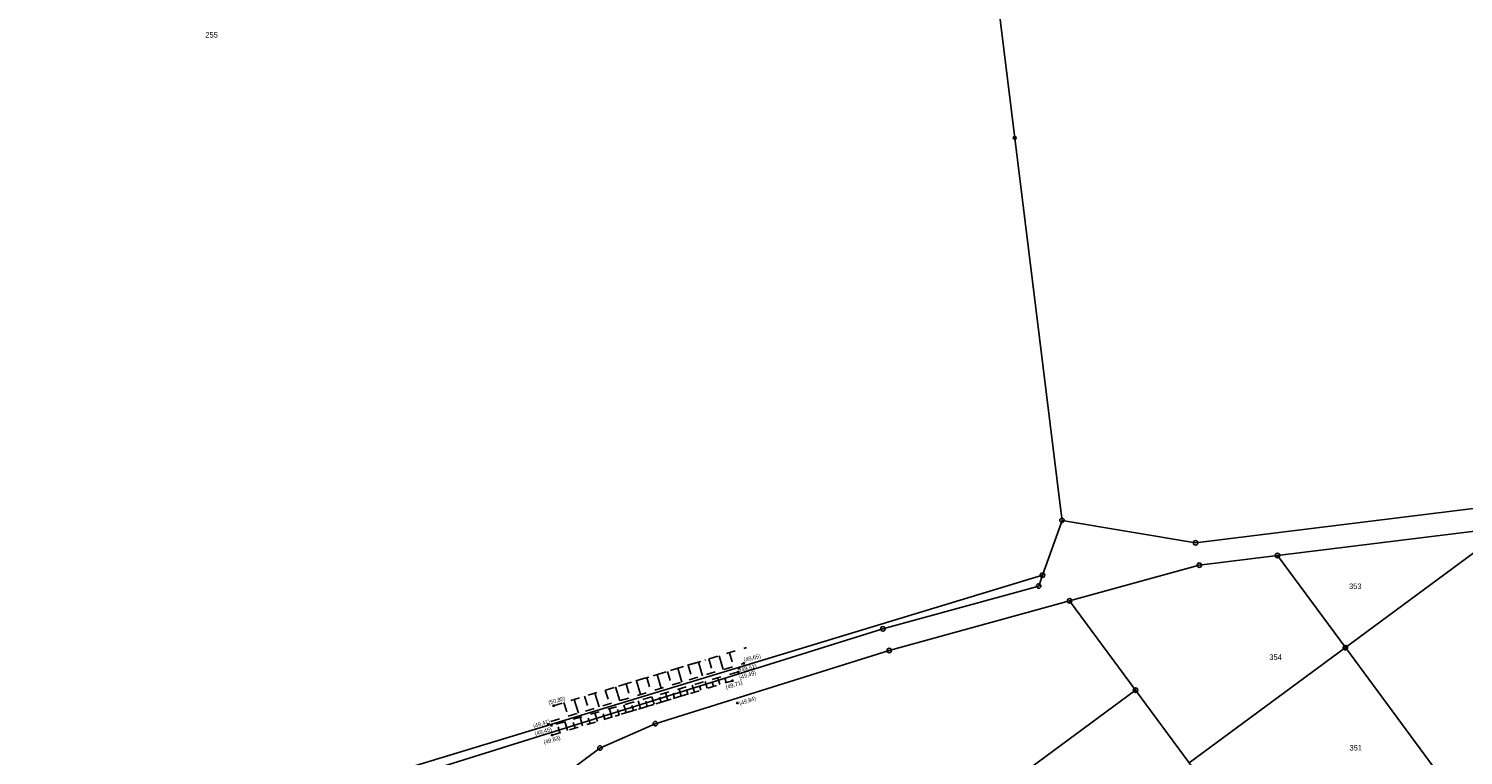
# Model space of a CAD drawing. Extents: x 2408905 to 2410405, y 5786105 to 5787663.
# Tile 28 of 43: x 2409768 to 2409926, y 5786976 to 5787057. Entities that reach past the tile are written whole.
import ezdxf

# ---------------------------------------------------------------- set-up
doc = ezdxf.new("R2010")
doc.units = 0
doc.linetypes.add('DASHED_70', pattern=[2, 1, -1])
for name, color, linetype in [('K100-FLST_GRENZEN', 40, 'Continuous'), ('K105-FLST_NUMMERN', 40, 'Continuous'), ('K140-KATASTERTOPO', 7, 'Continuous'), ('K145-VERM_PKTE', 7, 'Continuous'), ('TOP-HOEHENI', 7, 'Continuous'), ('TOP-LINIEN', 7, 'Continuous')]:
    doc.layers.add(name, color=color, linetype=linetype)
doc.styles.add('SIMPLEX', font='CONTINUOUS')

# ---------------------------------------------------------------- blocks, each defined once
blk = doc.blocks.new('128')
at = {"color": 11, "linetype": 'Continuous'}
blk.add_circle((0, 0), 0.5, dxfattribs=at)
blk = doc.blocks.new('GRENZSTEIN')
at = {"color": 7, "linetype": 'Continuous'}
blk.add_circle((0, 0), 0.75, dxfattribs=at)
blk = doc.blocks.new('247')
at = {"layer": 'TOP-HOEHENI', "color": 30}
for points in [[(-0.375, 0, 0), (0.375, 0, 0)], [(0, -0.375, 0), (0, 0.375, 0)]]:
    blk.add_polyline3d(points, dxfattribs=at)

msp = doc.modelspace()

# ---------------------------------------------------------------- linework, layer by layer
at = {"layer": 'K100-FLST_GRENZEN', "color": 7}
for points in [[(2409724.599, 5786949.096, 0), (2409879.86, 5786996.258, 0), (2409882.018, 5787002.328, 0), (2409881.881, 5787003.434, 0), (2409874.792, 5787060.81, 0), (2409869.011, 5787066.611, 0), (2409862.912, 5787068.425, 0), (2409837.082, 5787103.581, 0), (2409815.623, 5787141.599, 0), (2409813.336, 5787141.982, 0), (2409819.934, 5787152.584, 0), (2409802.652, 5787179.747, 0), (2409781.871, 5787167.123, 0), (2409764.417, 5787154.041, 0)], [(2409928.717, 5787003.789, 0), (2409896.797, 5786999.839, 0), (2409882.018, 5787002.328, 0), (2409879.86, 5786996.258, 0), (2409879.432, 5786995.054, 0), (2409862.186, 5786990.308, 0), (2409744.513, 5786953.524, 0)], [(2409825.508, 5786973.132, 0), (2409830.882, 5786977.119, 0), (2409837.006, 5786979.816, 0), (2409862.891, 5786987.91, 0), (2409882.851, 5786993.411, 0), (2409897.21, 5786997.372, 0), (2409905.852, 5786998.442, 0), (2409930.41, 5787001.479, 0)]]:
    msp.add_polyline3d(points, dxfattribs=at)
for points in [[(2409882.018, 5787002.328, 0), (2409896.797, 5786999.839, 0), (2409928.717, 5787003.789, 0), (2409934.467, 5787004.501, 0), (2409936.486, 5787004.751, 0), (2409939.794, 5787002.52, 0), (2409944.208, 5787005.482, 0), (2409966.084, 5787021.421, 0), (2409990.003, 5787038.848, 0), (2410013.927, 5787056.278, 0), (2410037.759, 5787073.642, 0), (2410026.295, 5787089.236, 0), (2410032.442, 5787093.708, 0), (2410025.658, 5787103.732, 0), (2409991.49, 5787094.011, 0), (2409977.716, 5787090.092, 0), (2409969.732, 5787087.821, 0), (2409874.792, 5787060.81, 0), (2409881.881, 5787003.434, 0), (2409882.018, 5787002.328, 0)], [(2409913.373, 5786988.235, 0), (2409930.727, 5787001.047, 0), (2409930.41, 5787001.479, 0), (2409905.852, 5786998.442, 0), (2409913.373, 5786988.235, 0)], [(2409913.373, 5786988.235, 0), (2409932.378, 5786962.465, 0), (2409949.664, 5786975.221, 0), (2409930.727, 5787001.047, 0), (2409913.373, 5786988.235, 0)], [(2409890.152, 5786983.518, 0), (2409896.085, 5786975.474, 0), (2409913.373, 5786988.235, 0), (2409905.852, 5786998.442, 0), (2409897.21, 5786997.372, 0), (2409882.851, 5786993.411, 0), (2409890.152, 5786983.518, 0)], [(2409725.162, 5786947.016, 0), (2409726.377, 5786946.769, 0), (2409728.747, 5786949.122, 0), (2409744.513, 5786953.524, 0), (2409862.186, 5786990.308, 0), (2409879.432, 5786995.054, 0), (2409879.86, 5786996.258, 0), (2409724.599, 5786949.096, 0), (2409725.162, 5786947.016, 0)], [(2409815.32, 5786945.828, 0), (2409835.052, 5786942.855, 0), (2409853.954, 5786956.805, 0), (2409872.053, 5786970.161, 0), (2409890.152, 5786983.518, 0), (2409882.851, 5786993.411, 0), (2409862.891, 5786987.91, 0), (2409837.006, 5786979.816, 0), (2409830.882, 5786977.119, 0), (2409825.508, 5786973.132, 0), (2409821.152, 5786968.05, 0), (2409818.03, 5786962.131, 0), (2409816.3, 5786955.666, 0), (2409814.826, 5786945.903, 0), (2409815.32, 5786945.828, 0)], [(2409896.085, 5786975.474, 0), (2409915.09, 5786949.708, 0), (2409932.378, 5786962.465, 0), (2409913.373, 5786988.235, 0), (2409896.085, 5786975.474, 0)], [(2409872.053, 5786970.161, 0), (2409896.994, 5786936.355, 0), (2409915.09, 5786949.708, 0), (2409896.085, 5786975.474, 0), (2409890.152, 5786983.518, 0), (2409872.053, 5786970.161, 0)]]:
    msp.add_polyline3d(points, close=True, dxfattribs=at)
at = {"layer": 'K140-KATASTERTOPO', "color": 7}
for points in [[(2409841.776, 5786986.639, 0), (2409842.235, 5786985.119, 0)], [(2409842.921, 5786986.984, 0), (2409843.227, 5786985.971, 0)], [(2409844.066, 5786987.329, 0), (2409844.524, 5786985.809, 0)], [(2409845.21, 5786987.674, 0), (2409845.516, 5786986.661, 0)], [(2409836.052, 5786984.914, 0), (2409836.358, 5786983.9, 0)], [(2409837.197, 5786985.259, 0), (2409837.655, 5786983.738, 0)], [(2409838.342, 5786985.604, 0), (2409838.648, 5786984.59, 0)], [(2409839.487, 5786985.949, 0), (2409839.945, 5786984.429, 0)], [(2409840.632, 5786986.294, 0), (2409840.937, 5786985.28, 0)], [(2409844.162, 5786984.157, 0), (2409843.939, 5786984.895, 0)], [(2409844.856, 5786984.366, 50.845), (2409844.709, 5786984.852, 0)], [(2409831.473, 5786983.534, 0), (2409831.779, 5786982.52, 0)], [(2409832.618, 5786983.879, 0), (2409833.076, 5786982.358, 0)], [(2409833.763, 5786984.224, 0), (2409834.068, 5786983.21, 0)], [(2409834.908, 5786984.569, 0), (2409835.366, 5786983.048, 0)], [(2409838.39, 5786982.416, 0), (2409838.143, 5786983.233, 0)], [(2409839.87, 5786982.862, 0), (2409839.629, 5786983.659, 0)], [(2409840.601, 5786983.083, 0), (2409840.442, 5786983.607, 0)], [(2409841.325, 5786983.301, 0), (2409841.091, 5786984.078, 0)], [(2409842.043, 5786983.518, 0), (2409841.889, 5786984.029, 0)], [(2409842.755, 5786983.733, 0), (2409842.527, 5786984.49, 0)], [(2409843.462, 5786983.946, 0), (2409843.311, 5786984.444, 0)], [(2409826.894, 5786982.153, 0), (2409827.199, 5786981.139, 0)], [(2409828.038, 5786982.498, 0), (2409828.497, 5786980.978, 0)], [(2409829.183, 5786982.843, 0), (2409829.489, 5786981.83, 0)], [(2409830.328, 5786983.188, 0), (2409830.786, 5786981.668, 0)], [(2409833.794, 5786981.029, 0), (2409833.528, 5786981.911, 0)], [(2409834.576, 5786981.265, 0), (2409834.401, 5786981.846, 0)], [(2409835.352, 5786981.499, 0), (2409835.093, 5786982.359, 0)], [(2409836.121, 5786981.731, 0), (2409835.95, 5786982.297, 0)], [(2409836.884, 5786981.961, 0), (2409836.631, 5786982.8, 0)], [(2409837.64, 5786982.189, 0), (2409837.473, 5786982.742, 0)], [(2409839.133, 5786982.64, 0), (2409838.971, 5786983.178, 0)], [(2409828.957, 5786979.57, 0), (2409828.671, 5786980.519, 0)], [(2409829.78, 5786979.819, 0), (2409829.592, 5786980.443, 0)], [(2409830.597, 5786980.065, 0), (2409830.317, 5786980.991, 0)], [(2409831.406, 5786980.309, 0), (2409831.222, 5786980.919, 0)], [(2409832.209, 5786980.551, 0), (2409831.936, 5786981.455, 0)], [(2409833.005, 5786980.791, 0), (2409832.825, 5786981.386, 0)], [(2409826.444, 5786978.812, 0), (2409826.246, 5786979.468, 0)], [(2409827.289, 5786979.067, 0), (2409826.996, 5786980.039, 0)], [(2409828.126, 5786979.32, 0), (2409827.933, 5786979.96, 0)]]:
    msp.add_polyline3d(points, dxfattribs=at)
at = {"layer": 'TOP-LINIEN', "color": 132, "linetype": 'DASHED_70'}
for p, q in [((2409825.749, 5786981.808, 50.845), (2409847.084, 5786988.239, 51.008)), ((2409825.449, 5786980.059, 49.482), (2409846.784, 5786986.49, 49.645)), ((2409832.924, 5786983.971, 50.9), (2409842.562, 5786986.876, 50.973)), ((2409846.183, 5786985.538, 49.493), (2409825.514, 5786979.614, 49.452)), ((2409825.581, 5786978.552, 49.827), (2409845.544, 5786984.574, 49.709)), ((2409840.688, 5786983.109, 49.738), (2409832.547, 5786980.653, 49.786))]:
    msp.add_line(p, q, dxfattribs=at)

# ---------------------------------------------------------------- block references
at = {"layer": 'K100-FLST_GRENZEN', "xscale": 0.333, "yscale": 0.333}
for p in [(2409882.018, 5787002.328), (2409896.797, 5786999.839), (2409897.21, 5786997.372), (2409905.852, 5786998.442), (2409879.86, 5786996.258), (2409879.432, 5786995.054), (2409882.851, 5786993.411), (2409862.186, 5786990.308), (2409862.891, 5786987.91), (2409913.373, 5786988.235), (2409890.152, 5786983.518), (2409837.006, 5786979.816), (2409830.882, 5786977.119)]:
    msp.add_blockref('GRENZSTEIN', p, dxfattribs=at)
at = {"layer": 'K145-VERM_PKTE', "xscale": 0.333, "yscale": 0.333}
msp.add_blockref('128', (2409876.783, 5787044.677), dxfattribs=at)
at = {"layer": 'TOP-HOEHENI', "xscale": 0.333, "yscale": 0.333}
for p in [(2409846.784, 5786986.49, 49.645), (2409846.183, 5786985.538, 49.493), (2409846.246, 5786985.939, 49.507), (2409845.544, 5786984.574, 49.709), (2409825.749, 5786981.808, 50.845), (2409846.091, 5786982.093, 49.838), (2409825.171, 5786979.751, 49.409), (2409825.514, 5786979.614, 49.452), (2409825.581, 5786978.552, 49.827)]:
    msp.add_blockref('247', p, dxfattribs=at)

# ---------------------------------------------------------------- texts
at = {"layer": 'K105-FLST_NUMMERN', "color": 7, "linetype": 'Continuous', "style": 'SIMPLEX'}
for s, p in [('255', (2409787.206, 5787055.787, 50.009)), ('353', (2409913.78, 5786994.73, 50.009)), ('354', (2409904.957, 5786986.88, 50.009)), ('351', (2409913.83, 5786976.847, 50.009))]:
    msp.add_text(s, height=0.6, dxfattribs=at).set_placement(p)
at = {"layer": 'TOP-HOEHENI', "color": 251, "linetype": 'Continuous', "lineweight": 9, "style": 'SIMPLEX', "width": 0.8}
for s, rotation, p in [('(49,65)', 15, (2409846.868, 5786986.641)), ('(49,49)', 17, (2409846.367, 5786984.711)), ('(49,51)', 16, (2409846.422, 5786985.509)), ('(49,71)', 18, (2409844.881, 5786983.616)), ('(50,85)', 15, (2409825.241, 5786981.925)), ('(49,84)', 19, (2409846.385, 5786981.833)), ('(49,41)', 17, (2409823.57, 5786979.326)), ('(49,45)', 16, (2409823.75, 5786978.484)), ('(49,83)', 17, (2409824.721, 5786977.525))]:
    msp.add_text(s, height=0.45, rotation=rotation, dxfattribs=at).set_placement(p)

doc.saveas('drawing.dxf')
